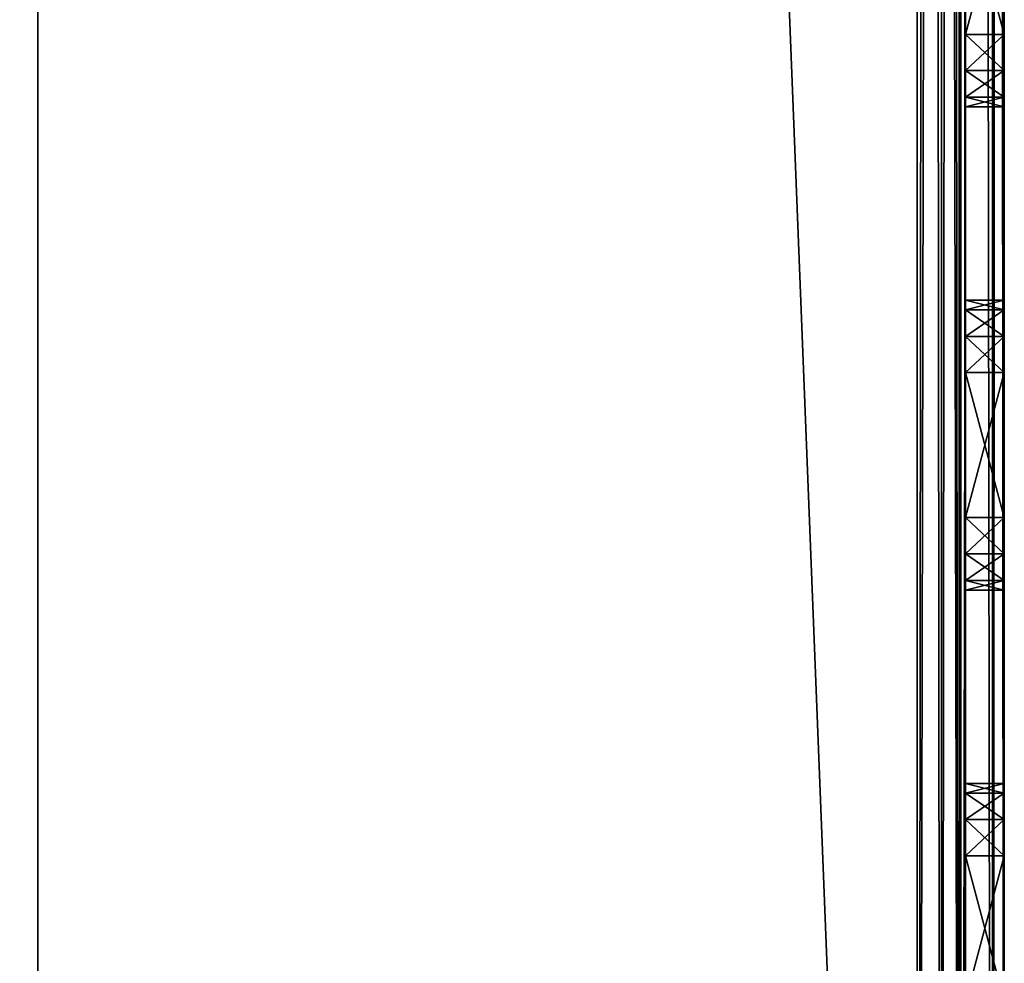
# Model space of a CAD drawing. Extents: x -398 to 398, y -1355 to -82.
# Tile 9 of 256: x 130 to 150, y -1308 to -1288. Entities that reach past the tile are written whole.
import ezdxf

# ---------------------------------------------------------------- set-up
doc = ezdxf.new("R2010")
doc.units = 0
doc.header["$MEASUREMENT"] = 0

msp = doc.modelspace()

# ---------------------------------------------------------------- linework, layer by layer
for points in [[(-148.199997, -1355.034058, 199.199997), (-148.199997, -885.033875, 199.199997), (148.199997, -1355.034058, 199.199997)], [(148.199997, -1355.034058, 199.199997), (-148.199997, -885.033875, 199.199997), (148.199997, -885.033875, 199.199997)], [(-148.199997, -1355.034058, 198.399994), (-148.199997, -885.033875, 198.399994), (148.199997, -1355.034058, 198.399994)], [(148.199997, -1355.034058, 198.399994), (-148.199997, -885.033875, 198.399994), (148.199997, -885.033875, 198.399994)], [(148.199997, -1355.034058, 1.2), (148.199997, -885.033875, 1.2), (130, -895.033875, 1.2)], [(148.199997, -1355.034058, 2), (148.199997, -885.033875, 2), (130, -895.033875, 2)], [(149.100006, -885.033875, 198.958801), (148.199997, -1355.034058, 199.199997), (148.199997, -885.033875, 199.199997)], [(148.199997, -1355.034058, 199.199997), (149.100006, -885.033875, 198.958801), (149.100006, -1355.034058, 198.958801)], [(149.100006, -1355.034058, 1.441154), (149.100006, -885.033875, 1.441154), (148.199997, -885.033875, 1.2)], [(149.100006, -1355.034058, 1.441154), (148.199997, -885.033875, 1.2), (148.199997, -1355.034058, 1.2)], [(148.699997, -885.033875, 198.266006), (148.199997, -1355.034058, 198.399994), (148.199997, -885.033875, 198.399994)], [(148.199997, -1355.034058, 198.399994), (148.699997, -885.033875, 198.266006), (148.699997, -1355.034058, 198.266006)], [(148.699997, -1355.034058, 2.133975), (148.699997, -885.033875, 2.133975), (148.199997, -885.033875, 2)], [(148.699997, -1355.034058, 2.133975), (148.199997, -885.033875, 2), (148.199997, -1355.034058, 2)], [(148.699997, -1355.034058, 198.266006), (148.699997, -885.033875, 198.266006), (149.065994, -885.033875, 197.899994)], [(148.699997, -1355.034058, 198.266006), (149.065994, -885.033875, 197.899994), (149.065994, -1355.034058, 197.899994)], [(149.065994, -1355.034058, 2.5), (149.065994, -885.033875, 2.5), (148.699997, -885.033875, 2.133975)], [(149.065994, -1355.034058, 2.5), (148.699997, -885.033875, 2.133975), (148.699997, -1355.034058, 2.133975)], [(149.065994, -1355.034058, 197.899994), (149.065994, -885.033875, 197.899994), (149.199997, -885.033875, 197.399994)], [(149.065994, -1355.034058, 197.899994), (149.199997, -885.033875, 197.399994), (149.199997, -1355.034058, 197.399994)], [(149.065994, -885.033875, 2.5), (149.199997, -1355.034058, 3), (149.199997, -885.033875, 3)], [(149.199997, -1355.034058, 3), (149.065994, -885.033875, 2.5), (149.065994, -1355.034058, 2.5)], [(149.100006, -1355.034058, 198.958801), (149.100006, -885.033875, 198.958801), (149.758896, -885.033875, 198.300003)], [(149.100006, -1355.034058, 198.958801), (149.758896, -885.033875, 198.300003), (149.758896, -1355.034058, 198.300003)], [(149.758896, -1355.034058, 2.1), (149.758896, -885.033875, 2.1), (149.100006, -885.033875, 1.441154)], [(149.758896, -1355.034058, 2.1), (149.100006, -885.033875, 1.441154), (149.100006, -1355.034058, 1.441154)], [(149.199997, -1355.034058, 197.399994), (149.199997, -885.033875, 197.399994), (149.199997, -1305.534058, 114.199997)], [(149.199997, -885.033875, 197.399994), (149.199997, -1285.534058, 114.199997), (149.199997, -1288.534058, 114.199997)], [(149.199997, -885.033875, 197.399994), (149.199997, -1288.534058, 114.199997), (149.199997, -1295.534058, 114.199997)], [(149.199997, -885.033875, 197.399994), (149.199997, -1295.534058, 114.199997), (149.199997, -1298.534058, 114.199997)], [(149.199997, -885.033875, 197.399994), (149.199997, -1298.534058, 114.199997), (149.199997, -1305.534058, 114.199997)], [(149.199997, -885.033875, 3), (149.199997, -1355.034058, 3), (149.199997, -1331.769043, 17.35154)], [(149.199997, -885.033875, 3), (149.199997, -1331.769043, 17.35154), (149.199997, -1330.870972, 18.08919)], [(149.199997, -885.033875, 3), (149.199997, -1330.870972, 18.08919), (149.199997, -1330.534058, 19.200001)], [(149.199997, -885.033875, 3), (149.199997, -1330.534058, 19.200001), (149.199997, -1275.534058, 22.200001)], [(149.758896, -1355.034058, 198.300003), (149.758896, -885.033875, 198.300003), (150, -885.033875, 197.399994)], [(149.758896, -1355.034058, 198.300003), (150, -885.033875, 197.399994), (150, -1355.034058, 197.399994)], [(149.758896, -885.033875, 2.1), (150, -1355.034058, 3), (150, -885.033875, 3)], [(150, -1355.034058, 3), (149.758896, -885.033875, 2.1), (149.758896, -1355.034058, 2.1)], [(150, -1355.034058, 197.399994), (150, -885.033875, 197.399994), (150, -1305.534058, 114.199997)], [(150, -885.033875, 197.399994), (150, -1285.534058, 114.199997), (150, -1288.534058, 114.199997)], [(150, -885.033875, 197.399994), (150, -1288.534058, 114.199997), (150, -1295.534058, 114.199997)], [(150, -885.033875, 197.399994), (150, -1295.534058, 114.199997), (150, -1298.534058, 114.199997)], [(150, -885.033875, 197.399994), (150, -1298.534058, 114.199997), (150, -1305.534058, 114.199997)], [(150, -885.033875, 3), (150, -1355.034058, 3), (150, -1331.769043, 17.35154)], [(150, -885.033875, 3), (150, -1331.769043, 17.35154), (150, -1330.870972, 18.08919)], [(150, -885.033875, 3), (150, -1330.870972, 18.08919), (150, -1330.534058, 19.200001)], [(150, -885.033875, 3), (150, -1330.534058, 19.200001), (150, -1275.534058, 22.200001)], [(130, -895.033875, 1.2), (130, -1345.034058, 1.2), (130, -895.033875, 2)], [(130, -895.033875, 2), (130, -1345.034058, 1.2), (130, -1345.034058, 2)], [(148.199997, -1355.034058, 1.2), (130, -895.033875, 1.2), (130, -1345.034058, 1.2)], [(148.199997, -1355.034058, 2), (130, -895.033875, 2), (130, -1345.034058, 2)], [(149.199997, -1330.534058, 19.200001), (149.199997, -1278.534058, 22.200001), (149.199997, -1275.534058, 22.200001)], [(150, -1330.534058, 19.200001), (150, -1278.534058, 22.200001), (150, -1275.534058, 22.200001)], [(149.199997, -1330.534058, 19.200001), (149.199997, -1279.284058, 22.4007), (149.199997, -1278.534058, 22.200001)], [(150, -1330.534058, 19.200001), (150, -1279.284058, 22.4007), (150, -1278.534058, 22.200001)], [(149.199997, -1330.534058, 19.200001), (149.199997, -1285.534058, 22.200001), (149.199997, -1279.284058, 22.4007)], [(150, -1330.534058, 19.200001), (150, -1285.534058, 22.200001), (150, -1279.284058, 22.4007)], [(149.199997, -1330.534058, 19.200001), (149.199997, -1288.534058, 22.200001), (149.199997, -1285.534058, 22.200001)], [(149.199997, -1285.534058, 94.199997), (149.199997, -1285.534058, 88.199997), (149.199997, -1288.534058, 88.199997)], [(149.199997, -1285.534058, 94.199997), (149.199997, -1288.534058, 88.199997), (149.199997, -1288.534058, 94.199997)], [(149.199997, -1285.534058, 48.200001), (149.199997, -1285.534058, 42.200001), (149.199997, -1288.534058, 42.200001)], [(149.199997, -1285.534058, 48.200001), (149.199997, -1288.534058, 42.200001), (149.199997, -1288.534058, 48.200001)], [(149.199997, -1285.534058, 48.200001), (149.199997, -1288.534058, 48.200001), (150, -1285.534058, 48.200001)], [(150, -1285.534058, 48.200001), (149.199997, -1288.534058, 48.200001), (150, -1288.534058, 48.200001)], [(149.199997, -1288.534058, 88.199997), (149.199997, -1285.534058, 88.199997), (150, -1288.534058, 88.199997)], [(150, -1288.534058, 88.199997), (149.199997, -1285.534058, 88.199997), (150, -1285.534058, 88.199997)], [(149.199997, -1285.534058, 94.199997), (149.199997, -1288.534058, 94.199997), (150, -1285.534058, 94.199997)], [(150, -1285.534058, 94.199997), (149.199997, -1288.534058, 94.199997), (150, -1288.534058, 94.199997)], [(149.199997, -1288.534058, 114.199997), (149.199997, -1285.534058, 114.199997), (150, -1288.534058, 114.199997)], [(150, -1288.534058, 114.199997), (149.199997, -1285.534058, 114.199997), (150, -1285.534058, 114.199997)], [(149.199997, -1285.534058, 22.200001), (149.199997, -1288.534058, 22.200001), (150, -1285.534058, 22.200001)], [(150, -1285.534058, 22.200001), (149.199997, -1288.534058, 22.200001), (150, -1288.534058, 22.200001)], [(149.199997, -1288.534058, 42.200001), (149.199997, -1285.534058, 42.200001), (150, -1288.534058, 42.200001)], [(150, -1288.534058, 42.200001), (149.199997, -1285.534058, 42.200001), (150, -1285.534058, 42.200001)], [(150, -1330.534058, 19.200001), (150, -1288.534058, 22.200001), (150, -1285.534058, 22.200001)], [(150, -1285.534058, 94.199997), (150, -1285.534058, 88.199997), (150, -1288.534058, 88.199997)], [(150, -1285.534058, 94.199997), (150, -1288.534058, 88.199997), (150, -1288.534058, 94.199997)], [(150, -1285.534058, 48.200001), (150, -1285.534058, 42.200001), (150, -1288.534058, 42.200001)], [(150, -1285.534058, 48.200001), (150, -1288.534058, 42.200001), (150, -1288.534058, 48.200001)], [(149.199997, -1330.534058, 19.200001), (149.199997, -1289.284058, 22.4007), (149.199997, -1288.534058, 22.200001)], [(149.199997, -1295.534058, 114.199997), (149.199997, -1288.534058, 114.199997), (149.199997, -1289.284058, 113.999298)], [(149.199997, -1288.534058, 94.199997), (149.199997, -1288.534058, 88.199997), (149.199997, -1289.284058, 87.999313)], [(149.199997, -1288.534058, 94.199997), (149.199997, -1289.284058, 87.999313), (149.199997, -1289.284058, 94.400703)], [(149.199997, -1288.534058, 48.200001), (149.199997, -1288.534058, 42.200001), (149.199997, -1289.284058, 41.999298)], [(149.199997, -1288.534058, 48.200001), (149.199997, -1289.284058, 41.999298), (149.199997, -1289.284058, 48.4007)], [(149.199997, -1289.284058, 48.400959), (150, -1289.284058, 48.400959), (150, -1288.534058, 48.200001)], [(149.199997, -1289.284058, 48.400959), (150, -1288.534058, 48.200001), (149.199997, -1288.534058, 48.200001)], [(150, -1289.284058, 87.999039), (149.199997, -1288.534058, 88.199997), (150, -1288.534058, 88.199997)], [(149.199997, -1288.534058, 88.199997), (150, -1289.284058, 87.999039), (149.199997, -1289.284058, 87.999039)], [(149.199997, -1289.284058, 94.400963), (150, -1289.284058, 94.400963), (150, -1288.534058, 94.199997)], [(149.199997, -1289.284058, 94.400963), (150, -1288.534058, 94.199997), (149.199997, -1288.534058, 94.199997)], [(150, -1289.284058, 113.999001), (149.199997, -1288.534058, 114.199997), (150, -1288.534058, 114.199997)], [(149.199997, -1288.534058, 114.199997), (150, -1289.284058, 113.999001), (149.199997, -1289.284058, 113.999001)], [(149.199997, -1289.284058, 22.400961), (150, -1289.284058, 22.400961), (150, -1288.534058, 22.200001)], [(149.199997, -1289.284058, 22.400961), (150, -1288.534058, 22.200001), (149.199997, -1288.534058, 22.200001)], [(150, -1289.284058, 41.999039), (149.199997, -1288.534058, 42.200001), (150, -1288.534058, 42.200001)], [(149.199997, -1288.534058, 42.200001), (150, -1289.284058, 41.999039), (149.199997, -1289.284058, 41.999039)], [(150, -1330.534058, 19.200001), (150, -1289.284058, 22.4007), (150, -1288.534058, 22.200001)], [(150, -1295.534058, 114.199997), (150, -1288.534058, 114.199997), (150, -1289.284058, 113.999298)], [(150, -1288.534058, 94.199997), (150, -1288.534058, 88.199997), (150, -1289.284058, 87.999313)], [(150, -1288.534058, 94.199997), (150, -1289.284058, 87.999313), (150, -1289.284058, 94.400703)], [(150, -1288.534058, 48.200001), (150, -1288.534058, 42.200001), (150, -1289.284058, 41.999298)], [(150, -1288.534058, 48.200001), (150, -1289.284058, 41.999298), (150, -1289.284058, 48.4007)], [(149.199997, -1330.534058, 19.200001), (149.199997, -1295.534058, 22.200001), (149.199997, -1289.284058, 22.4007)], [(149.199997, -1295.534058, 114.199997), (149.199997, -1289.284058, 113.999298), (149.199997, -1289.833008, 113.449898)], [(149.199997, -1289.284058, 94.400703), (149.199997, -1289.284058, 87.999313), (149.199997, -1289.833008, 87.449913)], [(149.199997, -1289.284058, 94.400703), (149.199997, -1289.833008, 87.449913), (149.199997, -1289.833008, 94.950089)], [(149.199997, -1289.284058, 48.4007), (149.199997, -1289.284058, 41.999298), (149.199997, -1289.833008, 41.449909)], [(149.199997, -1289.284058, 48.4007), (149.199997, -1289.833008, 41.449909), (149.199997, -1289.833008, 48.950089)], [(149.199997, -1294.784058, 22.4007), (149.199997, -1289.833008, 22.95009), (149.199997, -1289.284058, 22.4007)], [(149.199997, -1294.784058, 22.4007), (149.199997, -1289.284058, 22.4007), (149.199997, -1295.534058, 22.200001)], [(149.199997, -1289.833008, 48.950001), (150, -1289.833008, 48.950001), (150, -1289.284058, 48.400959)], [(149.199997, -1289.833008, 48.950001), (150, -1289.284058, 48.400959), (149.199997, -1289.284058, 48.400959)], [(149.199997, -1289.284058, 87.999039), (150, -1289.284058, 87.999039), (150, -1289.833008, 87.449997)], [(149.199997, -1289.284058, 87.999039), (150, -1289.833008, 87.449997), (149.199997, -1289.833008, 87.449997)], [(149.199997, -1289.833008, 94.949997), (150, -1289.833008, 94.949997), (150, -1289.284058, 94.400963)], [(149.199997, -1289.833008, 94.949997), (150, -1289.284058, 94.400963), (149.199997, -1289.284058, 94.400963)], [(149.199997, -1289.284058, 113.999001), (150, -1289.284058, 113.999001), (150, -1289.833008, 113.449997)], [(149.199997, -1289.284058, 113.999001), (150, -1289.833008, 113.449997), (149.199997, -1289.833008, 113.449997)], [(149.199997, -1289.833008, 22.950001), (150, -1289.833008, 22.950001), (150, -1289.284058, 22.400961)], [(149.199997, -1289.833008, 22.950001), (150, -1289.284058, 22.400961), (149.199997, -1289.284058, 22.400961)], [(149.199997, -1289.284058, 41.999039), (150, -1289.284058, 41.999039), (150, -1289.833008, 41.450001)], [(149.199997, -1289.284058, 41.999039), (150, -1289.833008, 41.450001), (149.199997, -1289.833008, 41.450001)], [(150, -1330.534058, 19.200001), (150, -1295.534058, 22.200001), (150, -1289.284058, 22.4007)], [(150, -1295.534058, 114.199997), (150, -1289.284058, 113.999298), (150, -1289.833008, 113.449898)], [(150, -1289.284058, 94.400703), (150, -1289.284058, 87.999313), (150, -1289.833008, 87.449913)], [(150, -1289.284058, 94.400703), (150, -1289.833008, 87.449913), (150, -1289.833008, 94.950089)], [(150, -1289.284058, 48.4007), (150, -1289.284058, 41.999298), (150, -1289.833008, 41.449909)], [(150, -1289.284058, 48.4007), (150, -1289.833008, 41.449909), (150, -1289.833008, 48.950089)], [(150, -1294.784058, 22.4007), (150, -1289.833008, 22.95009), (150, -1289.284058, 22.4007)], [(150, -1294.784058, 22.4007), (150, -1289.284058, 22.4007), (150, -1295.534058, 22.200001)], [(149.199997, -1290.034058, 40.700001), (149.199997, -1290.034058, 49.700001), (149.199997, -1289.833008, 48.950089)], [(149.199997, -1290.034058, 40.700001), (149.199997, -1289.833008, 48.950089), (149.199997, -1289.833008, 41.449909)], [(149.199997, -1295.534058, 114.199997), (149.199997, -1289.833008, 113.449898), (149.199997, -1294.784058, 113.999298)], [(149.199997, -1290.034058, 112.699997), (149.199997, -1294.784058, 113.999298), (149.199997, -1289.833008, 113.449898)], [(149.199997, -1289.833008, 94.950089), (149.199997, -1289.833008, 87.449913), (149.199997, -1290.034058, 86.699997)], [(149.199997, -1289.833008, 94.950089), (149.199997, -1290.034058, 86.699997), (149.199997, -1290.034058, 95.699997)], [(149.199997, -1294.234985, 22.95009), (149.199997, -1290.034058, 23.700001), (149.199997, -1289.833008, 22.95009)], [(149.199997, -1294.234985, 22.95009), (149.199997, -1289.833008, 22.95009), (149.199997, -1294.784058, 22.4007)], [(150, -1289.833008, 48.950001), (149.199997, -1290.034058, 49.700001), (150, -1290.034058, 49.700001)], [(149.199997, -1290.034058, 49.700001), (150, -1289.833008, 48.950001), (149.199997, -1289.833008, 48.950001)], [(149.199997, -1289.833008, 87.449997), (150, -1289.833008, 87.449997), (150, -1290.034058, 86.699997)], [(149.199997, -1289.833008, 87.449997), (150, -1290.034058, 86.699997), (149.199997, -1290.034058, 86.699997)], [(150, -1289.833008, 94.949997), (149.199997, -1290.034058, 95.699997), (150, -1290.034058, 95.699997)], [(149.199997, -1290.034058, 95.699997), (150, -1289.833008, 94.949997), (149.199997, -1289.833008, 94.949997)], [(149.199997, -1289.833008, 113.449997), (150, -1289.833008, 113.449997), (150, -1290.034058, 112.699997)], [(149.199997, -1289.833008, 113.449997), (150, -1290.034058, 112.699997), (149.199997, -1290.034058, 112.699997)], [(150, -1289.833008, 22.950001), (149.199997, -1290.034058, 23.700001), (150, -1290.034058, 23.700001)], [(149.199997, -1290.034058, 23.700001), (150, -1289.833008, 22.950001), (149.199997, -1289.833008, 22.950001)], [(149.199997, -1289.833008, 41.450001), (150, -1289.833008, 41.450001), (150, -1290.034058, 40.700001)], [(149.199997, -1289.833008, 41.450001), (150, -1290.034058, 40.700001), (149.199997, -1290.034058, 40.700001)], [(150, -1290.034058, 40.700001), (150, -1290.034058, 49.700001), (150, -1289.833008, 48.950089)], [(150, -1290.034058, 40.700001), (150, -1289.833008, 48.950089), (150, -1289.833008, 41.449909)], [(150, -1295.534058, 114.199997), (150, -1289.833008, 113.449898), (150, -1294.784058, 113.999298)], [(150, -1290.034058, 112.699997), (150, -1294.784058, 113.999298), (150, -1289.833008, 113.449898)], [(150, -1289.833008, 94.950089), (150, -1289.833008, 87.449913), (150, -1290.034058, 86.699997)], [(150, -1289.833008, 94.950089), (150, -1290.034058, 86.699997), (150, -1290.034058, 95.699997)], [(150, -1294.234985, 22.95009), (150, -1290.034058, 23.700001), (150, -1289.833008, 22.95009)], [(150, -1294.234985, 22.95009), (150, -1289.833008, 22.95009), (150, -1294.784058, 22.4007)], [(149.199997, -1294.034058, 95.699997), (149.199997, -1294.034058, 112.699997), (149.199997, -1290.034058, 112.699997)], [(149.199997, -1294.034058, 95.699997), (149.199997, -1290.034058, 112.699997), (149.199997, -1290.034058, 95.699997)], [(149.199997, -1294.034058, 95.699997), (149.199997, -1290.034058, 95.699997), (149.199997, -1290.034058, 86.699997)], [(149.199997, -1294.034058, 95.699997), (149.199997, -1290.034058, 86.699997), (149.199997, -1294.034058, 86.699997)], [(149.199997, -1290.034058, 40.700001), (149.199997, -1290.034058, 23.700001), (149.199997, -1294.034058, 23.700001)], [(149.199997, -1290.034058, 40.700001), (149.199997, -1294.034058, 23.700001), (149.199997, -1294.034058, 40.700001)], [(149.199997, -1290.034058, 40.700001), (149.199997, -1294.034058, 40.700001), (149.199997, -1294.034058, 49.700001)], [(149.199997, -1290.034058, 40.700001), (149.199997, -1294.034058, 49.700001), (149.199997, -1290.034058, 49.700001)], [(149.199997, -1294.034058, 86.699997), (149.199997, -1290.034058, 86.699997), (149.199997, -1294.034058, 49.700001)], [(149.199997, -1294.034058, 49.700001), (149.199997, -1290.034058, 86.699997), (149.199997, -1290.034058, 49.700001)], [(149.199997, -1294.034058, 112.699997), (149.199997, -1294.234985, 113.449898), (149.199997, -1290.034058, 112.699997)], [(149.199997, -1290.034058, 112.699997), (149.199997, -1294.234985, 113.449898), (149.199997, -1294.784058, 113.999298)], [(149.199997, -1294.034058, 23.700001), (149.199997, -1290.034058, 23.700001), (149.199997, -1294.234985, 22.95009)], [(149.199997, -1290.034058, 49.700001), (149.199997, -1290.034058, 86.699997), (150, -1290.034058, 49.700001)], [(150, -1290.034058, 49.700001), (149.199997, -1290.034058, 86.699997), (150, -1290.034058, 86.699997)], [(149.199997, -1290.034058, 95.699997), (149.199997, -1290.034058, 112.699997), (150, -1290.034058, 95.699997)], [(150, -1290.034058, 95.699997), (149.199997, -1290.034058, 112.699997), (150, -1290.034058, 112.699997)], [(149.199997, -1290.034058, 23.700001), (149.199997, -1290.034058, 40.700001), (150, -1290.034058, 23.700001)], [(150, -1290.034058, 23.700001), (149.199997, -1290.034058, 40.700001), (150, -1290.034058, 40.700001)], [(150, -1294.034058, 95.699997), (150, -1294.034058, 112.699997), (150, -1290.034058, 112.699997)], [(150, -1294.034058, 95.699997), (150, -1290.034058, 112.699997), (150, -1290.034058, 95.699997)], [(150, -1294.034058, 95.699997), (150, -1290.034058, 95.699997), (150, -1290.034058, 86.699997)], [(150, -1294.034058, 95.699997), (150, -1290.034058, 86.699997), (150, -1294.034058, 86.699997)], [(150, -1290.034058, 40.700001), (150, -1290.034058, 23.700001), (150, -1294.034058, 23.700001)], [(150, -1290.034058, 40.700001), (150, -1294.034058, 23.700001), (150, -1294.034058, 40.700001)], [(150, -1290.034058, 40.700001), (150, -1294.034058, 40.700001), (150, -1294.034058, 49.700001)], [(150, -1290.034058, 40.700001), (150, -1294.034058, 49.700001), (150, -1290.034058, 49.700001)], [(150, -1294.034058, 86.699997), (150, -1290.034058, 86.699997), (150, -1294.034058, 49.700001)], [(150, -1294.034058, 49.700001), (150, -1290.034058, 86.699997), (150, -1290.034058, 49.700001)], [(150, -1294.034058, 112.699997), (150, -1294.234985, 113.449898), (150, -1290.034058, 112.699997)], [(150, -1290.034058, 112.699997), (150, -1294.234985, 113.449898), (150, -1294.784058, 113.999298)], [(150, -1294.034058, 23.700001), (150, -1290.034058, 23.700001), (150, -1294.234985, 22.95009)], [(149.199997, -1294.034058, 95.699997), (149.199997, -1294.034058, 86.699997), (149.199997, -1294.234985, 87.449913)], [(149.199997, -1294.034058, 95.699997), (149.199997, -1294.234985, 87.449913), (149.199997, -1294.234985, 94.950089)], [(149.199997, -1294.234985, 41.449909), (149.199997, -1294.234985, 48.950089), (149.199997, -1294.034058, 49.700001)], [(149.199997, -1294.234985, 41.449909), (149.199997, -1294.034058, 49.700001), (149.199997, -1294.034058, 40.700001)], [(150, -1294.234985, 41.450001), (149.199997, -1294.034058, 40.700001), (150, -1294.034058, 40.700001)], [(149.199997, -1294.034058, 40.700001), (150, -1294.234985, 41.450001), (149.199997, -1294.234985, 41.450001)], [(149.199997, -1294.034058, 40.700001), (149.199997, -1294.034058, 23.700001), (150, -1294.034058, 40.700001)], [(150, -1294.034058, 40.700001), (149.199997, -1294.034058, 23.700001), (150, -1294.034058, 23.700001)], [(149.199997, -1294.234985, 22.950001), (150, -1294.234985, 22.950001), (150, -1294.034058, 23.700001)], [(149.199997, -1294.234985, 22.950001), (150, -1294.034058, 23.700001), (149.199997, -1294.034058, 23.700001)], [(150, -1294.034058, 49.700001), (150, -1294.034058, 86.699997), (149.199997, -1294.034058, 49.700001)], [(149.199997, -1294.034058, 49.700001), (150, -1294.034058, 86.699997), (149.199997, -1294.034058, 86.699997)], [(149.199997, -1294.234985, 48.950001), (150, -1294.234985, 48.950001), (150, -1294.034058, 49.700001)], [(149.199997, -1294.234985, 48.950001), (150, -1294.034058, 49.700001), (149.199997, -1294.034058, 49.700001)], [(150, -1294.234985, 87.449997), (149.199997, -1294.034058, 86.699997), (150, -1294.034058, 86.699997)], [(149.199997, -1294.034058, 86.699997), (150, -1294.234985, 87.449997), (149.199997, -1294.234985, 87.449997)], [(149.199997, -1294.034058, 112.699997), (149.199997, -1294.034058, 95.699997), (150, -1294.034058, 112.699997)], [(150, -1294.034058, 112.699997), (149.199997, -1294.034058, 95.699997), (150, -1294.034058, 95.699997)], [(149.199997, -1294.234985, 94.949997), (150, -1294.234985, 94.949997), (150, -1294.034058, 95.699997)], [(149.199997, -1294.234985, 94.949997), (150, -1294.034058, 95.699997), (149.199997, -1294.034058, 95.699997)], [(150, -1294.234985, 113.449997), (149.199997, -1294.034058, 112.699997), (150, -1294.034058, 112.699997)], [(149.199997, -1294.034058, 112.699997), (150, -1294.234985, 113.449997), (149.199997, -1294.234985, 113.449997)], [(150, -1294.034058, 95.699997), (150, -1294.034058, 86.699997), (150, -1294.234985, 87.449913)], [(150, -1294.034058, 95.699997), (150, -1294.234985, 87.449913), (150, -1294.234985, 94.950089)], [(150, -1294.234985, 41.449909), (150, -1294.234985, 48.950089), (150, -1294.034058, 49.700001)], [(150, -1294.234985, 41.449909), (150, -1294.034058, 49.700001), (150, -1294.034058, 40.700001)], [(149.199997, -1294.784058, 87.999313), (149.199997, -1294.784058, 94.400703), (149.199997, -1294.234985, 94.950089)], [(149.199997, -1294.784058, 87.999313), (149.199997, -1294.234985, 94.950089), (149.199997, -1294.234985, 87.449913)], [(149.199997, -1294.784058, 41.999298), (149.199997, -1294.784058, 48.4007), (149.199997, -1294.234985, 48.950089)], [(149.199997, -1294.784058, 41.999298), (149.199997, -1294.234985, 48.950089), (149.199997, -1294.234985, 41.449909)], [(149.199997, -1294.234985, 41.450001), (150, -1294.234985, 41.450001), (150, -1294.784058, 41.999039)], [(149.199997, -1294.234985, 41.450001), (150, -1294.784058, 41.999039), (149.199997, -1294.784058, 41.999039)], [(149.199997, -1294.784058, 22.400961), (150, -1294.784058, 22.400961), (150, -1294.234985, 22.950001)], [(149.199997, -1294.784058, 22.400961), (150, -1294.234985, 22.950001), (149.199997, -1294.234985, 22.950001)], [(149.199997, -1294.784058, 48.400959), (150, -1294.784058, 48.400959), (150, -1294.234985, 48.950001)], [(149.199997, -1294.784058, 48.400959), (150, -1294.234985, 48.950001), (149.199997, -1294.234985, 48.950001)], [(149.199997, -1294.234985, 87.449997), (150, -1294.234985, 87.449997), (150, -1294.784058, 87.999039)], [(149.199997, -1294.234985, 87.449997), (150, -1294.784058, 87.999039), (149.199997, -1294.784058, 87.999039)], [(149.199997, -1294.784058, 94.400963), (150, -1294.784058, 94.400963), (150, -1294.234985, 94.949997)], [(149.199997, -1294.784058, 94.400963), (150, -1294.234985, 94.949997), (149.199997, -1294.234985, 94.949997)], [(149.199997, -1294.234985, 113.449997), (150, -1294.234985, 113.449997), (150, -1294.784058, 113.999001)], [(149.199997, -1294.234985, 113.449997), (150, -1294.784058, 113.999001), (149.199997, -1294.784058, 113.999001)], [(150, -1294.784058, 87.999313), (150, -1294.784058, 94.400703), (150, -1294.234985, 94.950089)], [(150, -1294.784058, 87.999313), (150, -1294.234985, 94.950089), (150, -1294.234985, 87.449913)], [(150, -1294.784058, 41.999298), (150, -1294.784058, 48.4007), (150, -1294.234985, 48.950089)], [(150, -1294.784058, 41.999298), (150, -1294.234985, 48.950089), (150, -1294.234985, 41.449909)], [(149.199997, -1295.534058, 88.199997), (149.199997, -1295.534058, 94.199997), (149.199997, -1294.784058, 94.400703)], [(149.199997, -1295.534058, 88.199997), (149.199997, -1294.784058, 94.400703), (149.199997, -1294.784058, 87.999313)], [(149.199997, -1295.534058, 42.200001), (149.199997, -1294.784058, 48.4007), (149.199997, -1294.784058, 41.999298)], [(149.199997, -1294.784058, 48.4007), (149.199997, -1295.534058, 42.200001), (149.199997, -1295.534058, 48.200001)], [(149.199997, -1294.784058, 41.999039), (150, -1294.784058, 41.999039), (150, -1295.534058, 42.200001)], [(149.199997, -1294.784058, 41.999039), (150, -1295.534058, 42.200001), (149.199997, -1295.534058, 42.200001)], [(150, -1294.784058, 22.400961), (149.199997, -1295.534058, 22.200001), (150, -1295.534058, 22.200001)], [(149.199997, -1295.534058, 22.200001), (150, -1294.784058, 22.400961), (149.199997, -1294.784058, 22.400961)], [(150, -1294.784058, 48.400959), (149.199997, -1295.534058, 48.200001), (150, -1295.534058, 48.200001)], [(149.199997, -1295.534058, 48.200001), (150, -1294.784058, 48.400959), (149.199997, -1294.784058, 48.400959)], [(149.199997, -1294.784058, 87.999039), (150, -1294.784058, 87.999039), (150, -1295.534058, 88.199997)], [(149.199997, -1294.784058, 87.999039), (150, -1295.534058, 88.199997), (149.199997, -1295.534058, 88.199997)], [(150, -1294.784058, 94.400963), (149.199997, -1295.534058, 94.199997), (150, -1295.534058, 94.199997)], [(149.199997, -1295.534058, 94.199997), (150, -1294.784058, 94.400963), (149.199997, -1294.784058, 94.400963)], [(149.199997, -1294.784058, 113.999001), (150, -1294.784058, 113.999001), (150, -1295.534058, 114.199997)], [(149.199997, -1294.784058, 113.999001), (150, -1295.534058, 114.199997), (149.199997, -1295.534058, 114.199997)], [(150, -1295.534058, 88.199997), (150, -1295.534058, 94.199997), (150, -1294.784058, 94.400703)], [(150, -1295.534058, 88.199997), (150, -1294.784058, 94.400703), (150, -1294.784058, 87.999313)], [(150, -1295.534058, 42.200001), (150, -1294.784058, 48.4007), (150, -1294.784058, 41.999298)], [(150, -1294.784058, 48.4007), (150, -1295.534058, 42.200001), (150, -1295.534058, 48.200001)], [(149.199997, -1330.534058, 19.200001), (149.199997, -1298.534058, 22.200001), (149.199997, -1295.534058, 22.200001)], [(149.199997, -1298.534058, 88.199997), (149.199997, -1295.534058, 94.199997), (149.199997, -1295.534058, 88.199997)], [(149.199997, -1295.534058, 94.199997), (149.199997, -1298.534058, 88.199997), (149.199997, -1298.534058, 94.199997)], [(149.199997, -1295.534058, 48.200001), (149.199997, -1295.534058, 42.200001), (149.199997, -1298.534058, 42.200001)], [(149.199997, -1295.534058, 48.200001), (149.199997, -1298.534058, 42.200001), (149.199997, -1298.534058, 48.200001)], [(149.199997, -1295.534058, 22.200001), (149.199997, -1298.534058, 22.200001), (150, -1295.534058, 22.200001)], [(150, -1295.534058, 22.200001), (149.199997, -1298.534058, 22.200001), (150, -1298.534058, 22.200001)], [(149.199997, -1298.534058, 42.200001), (149.199997, -1295.534058, 42.200001), (150, -1298.534058, 42.200001)], [(150, -1298.534058, 42.200001), (149.199997, -1295.534058, 42.200001), (150, -1295.534058, 42.200001)], [(149.199997, -1295.534058, 48.200001), (149.199997, -1298.534058, 48.200001), (150, -1295.534058, 48.200001)], [(150, -1295.534058, 48.200001), (149.199997, -1298.534058, 48.200001), (150, -1298.534058, 48.200001)], [(149.199997, -1298.534058, 88.199997), (149.199997, -1295.534058, 88.199997), (150, -1298.534058, 88.199997)], [(150, -1298.534058, 88.199997), (149.199997, -1295.534058, 88.199997), (150, -1295.534058, 88.199997)], [(149.199997, -1295.534058, 94.199997), (149.199997, -1298.534058, 94.199997), (150, -1295.534058, 94.199997)], [(150, -1295.534058, 94.199997), (149.199997, -1298.534058, 94.199997), (150, -1298.534058, 94.199997)], [(149.199997, -1298.534058, 114.199997), (149.199997, -1295.534058, 114.199997), (150, -1298.534058, 114.199997)], [(150, -1298.534058, 114.199997), (149.199997, -1295.534058, 114.199997), (150, -1295.534058, 114.199997)], [(150, -1330.534058, 19.200001), (150, -1298.534058, 22.200001), (150, -1295.534058, 22.200001)], [(150, -1298.534058, 88.199997), (150, -1295.534058, 94.199997), (150, -1295.534058, 88.199997)], [(150, -1295.534058, 94.199997), (150, -1298.534058, 88.199997), (150, -1298.534058, 94.199997)], [(150, -1295.534058, 48.200001), (150, -1295.534058, 42.200001), (150, -1298.534058, 42.200001)], [(150, -1295.534058, 48.200001), (150, -1298.534058, 42.200001), (150, -1298.534058, 48.200001)], [(149.199997, -1330.534058, 19.200001), (149.199997, -1299.284058, 22.4007), (149.199997, -1298.534058, 22.200001)], [(149.199997, -1305.534058, 114.199997), (149.199997, -1298.534058, 114.199997), (149.199997, -1299.284058, 113.999298)], [(149.199997, -1298.534058, 94.199997), (149.199997, -1298.534058, 88.199997), (149.199997, -1299.284058, 87.999313)], [(149.199997, -1298.534058, 94.199997), (149.199997, -1299.284058, 87.999313), (149.199997, -1299.284058, 94.400703)], [(149.199997, -1298.534058, 48.200001), (149.199997, -1298.534058, 42.200001), (149.199997, -1299.284058, 41.999298)], [(149.199997, -1298.534058, 48.200001), (149.199997, -1299.284058, 41.999298), (149.199997, -1299.284058, 48.4007)], [(149.199997, -1299.284058, 22.400961), (150, -1299.284058, 22.400961), (150, -1298.534058, 22.200001)], [(149.199997, -1299.284058, 22.400961), (150, -1298.534058, 22.200001), (149.199997, -1298.534058, 22.200001)], [(150, -1299.284058, 41.999039), (149.199997, -1298.534058, 42.200001), (150, -1298.534058, 42.200001)], [(149.199997, -1298.534058, 42.200001), (150, -1299.284058, 41.999039), (149.199997, -1299.284058, 41.999039)], [(149.199997, -1299.284058, 48.400959), (150, -1299.284058, 48.400959), (150, -1298.534058, 48.200001)], [(149.199997, -1299.284058, 48.400959), (150, -1298.534058, 48.200001), (149.199997, -1298.534058, 48.200001)], [(150, -1299.284058, 87.999039), (149.199997, -1298.534058, 88.199997), (150, -1298.534058, 88.199997)], [(149.199997, -1298.534058, 88.199997), (150, -1299.284058, 87.999039), (149.199997, -1299.284058, 87.999039)], [(149.199997, -1299.284058, 94.400963), (150, -1299.284058, 94.400963), (150, -1298.534058, 94.199997)], [(149.199997, -1299.284058, 94.400963), (150, -1298.534058, 94.199997), (149.199997, -1298.534058, 94.199997)], [(150, -1299.284058, 113.999001), (149.199997, -1298.534058, 114.199997), (150, -1298.534058, 114.199997)], [(149.199997, -1298.534058, 114.199997), (150, -1299.284058, 113.999001), (149.199997, -1299.284058, 113.999001)], [(150, -1330.534058, 19.200001), (150, -1299.284058, 22.4007), (150, -1298.534058, 22.200001)], [(150, -1305.534058, 114.199997), (150, -1298.534058, 114.199997), (150, -1299.284058, 113.999298)], [(150, -1298.534058, 94.199997), (150, -1298.534058, 88.199997), (150, -1299.284058, 87.999313)], [(150, -1298.534058, 94.199997), (150, -1299.284058, 87.999313), (150, -1299.284058, 94.400703)], [(150, -1298.534058, 48.200001), (150, -1298.534058, 42.200001), (150, -1299.284058, 41.999298)], [(150, -1298.534058, 48.200001), (150, -1299.284058, 41.999298), (150, -1299.284058, 48.4007)], [(149.199997, -1330.534058, 19.200001), (149.199997, -1305.534058, 22.200001), (149.199997, -1299.284058, 22.4007)], [(149.199997, -1305.534058, 114.199997), (149.199997, -1299.284058, 113.999298), (149.199997, -1299.833008, 113.449898)], [(149.199997, -1299.284058, 94.400703), (149.199997, -1299.284058, 87.999313), (149.199997, -1299.833008, 87.449913)], [(149.199997, -1299.284058, 94.400703), (149.199997, -1299.833008, 87.449913), (149.199997, -1299.833008, 94.950089)], [(149.199997, -1299.284058, 48.4007), (149.199997, -1299.284058, 41.999298), (149.199997, -1299.833008, 41.449909)], [(149.199997, -1299.284058, 48.4007), (149.199997, -1299.833008, 41.449909), (149.199997, -1299.833008, 48.950089)], [(149.199997, -1305.534058, 22.200001), (149.199997, -1304.784058, 22.4007), (149.199997, -1299.284058, 22.4007)], [(149.199997, -1299.284058, 22.4007), (149.199997, -1304.784058, 22.4007), (149.199997, -1299.833008, 22.95009)], [(149.199997, -1299.833008, 22.950001), (150, -1299.833008, 22.950001), (150, -1299.284058, 22.400961)], [(149.199997, -1299.833008, 22.950001), (150, -1299.284058, 22.400961), (149.199997, -1299.284058, 22.400961)], [(149.199997, -1299.284058, 41.999039), (150, -1299.284058, 41.999039), (150, -1299.833008, 41.450001)], [(149.199997, -1299.284058, 41.999039), (150, -1299.833008, 41.450001), (149.199997, -1299.833008, 41.450001)], [(149.199997, -1299.833008, 48.950001), (150, -1299.833008, 48.950001), (150, -1299.284058, 48.400959)], [(149.199997, -1299.833008, 48.950001), (150, -1299.284058, 48.400959), (149.199997, -1299.284058, 48.400959)], [(149.199997, -1299.284058, 87.999039), (150, -1299.284058, 87.999039), (150, -1299.833008, 87.449997)], [(149.199997, -1299.284058, 87.999039), (150, -1299.833008, 87.449997), (149.199997, -1299.833008, 87.449997)], [(149.199997, -1299.833008, 94.949997), (150, -1299.833008, 94.949997), (150, -1299.284058, 94.400963)], [(149.199997, -1299.833008, 94.949997), (150, -1299.284058, 94.400963), (149.199997, -1299.284058, 94.400963)], [(149.199997, -1299.284058, 113.999001), (150, -1299.284058, 113.999001), (150, -1299.833008, 113.449997)], [(149.199997, -1299.284058, 113.999001), (150, -1299.833008, 113.449997), (149.199997, -1299.833008, 113.449997)], [(150, -1330.534058, 19.200001), (150, -1305.534058, 22.200001), (150, -1299.284058, 22.4007)], [(150, -1305.534058, 114.199997), (150, -1299.284058, 113.999298), (150, -1299.833008, 113.449898)], [(150, -1299.284058, 94.400703), (150, -1299.284058, 87.999313), (150, -1299.833008, 87.449913)], [(150, -1299.284058, 94.400703), (150, -1299.833008, 87.449913), (150, -1299.833008, 94.950089)], [(150, -1299.284058, 48.4007), (150, -1299.284058, 41.999298), (150, -1299.833008, 41.449909)], [(150, -1299.284058, 48.4007), (150, -1299.833008, 41.449909), (150, -1299.833008, 48.950089)], [(150, -1305.534058, 22.200001), (150, -1304.784058, 22.4007), (150, -1299.284058, 22.4007)], [(150, -1299.284058, 22.4007), (150, -1304.784058, 22.4007), (150, -1299.833008, 22.95009)], [(149.199997, -1305.534058, 114.199997), (149.199997, -1299.833008, 113.449898), (149.199997, -1304.784058, 113.999298)], [(149.199997, -1300.034058, 112.699997), (149.199997, -1304.784058, 113.999298), (149.199997, -1299.833008, 113.449898)], [(149.199997, -1299.833008, 94.950089), (149.199997, -1299.833008, 87.449913), (149.199997, -1300.034058, 86.699997)], [(149.199997, -1299.833008, 94.950089), (149.199997, -1300.034058, 86.699997), (149.199997, -1300.034058, 95.699997)], [(149.199997, -1299.833008, 48.950089), (149.199997, -1299.833008, 41.449909), (149.199997, -1300.034058, 40.700001)], [(149.199997, -1299.833008, 48.950089), (149.199997, -1300.034058, 40.700001), (149.199997, -1300.034058, 49.700001)], [(149.199997, -1304.784058, 22.4007), (149.199997, -1304.234985, 22.95009), (149.199997, -1299.833008, 22.95009)], [(149.199997, -1299.833008, 22.95009), (149.199997, -1304.234985, 22.95009), (149.199997, -1300.034058, 23.700001)], [(150, -1299.833008, 22.950001), (149.199997, -1300.034058, 23.700001), (150, -1300.034058, 23.700001)], [(149.199997, -1300.034058, 23.700001), (150, -1299.833008, 22.950001), (149.199997, -1299.833008, 22.950001)], [(149.199997, -1299.833008, 41.450001), (150, -1299.833008, 41.450001), (150, -1300.034058, 40.700001)], [(149.199997, -1299.833008, 41.450001), (150, -1300.034058, 40.700001), (149.199997, -1300.034058, 40.700001)], [(150, -1299.833008, 48.950001), (149.199997, -1300.034058, 49.700001), (150, -1300.034058, 49.700001)], [(149.199997, -1300.034058, 49.700001), (150, -1299.833008, 48.950001), (149.199997, -1299.833008, 48.950001)], [(149.199997, -1299.833008, 87.449997), (150, -1299.833008, 87.449997), (150, -1300.034058, 86.699997)], [(149.199997, -1299.833008, 87.449997), (150, -1300.034058, 86.699997), (149.199997, -1300.034058, 86.699997)], [(150, -1299.833008, 94.949997), (149.199997, -1300.034058, 95.699997), (150, -1300.034058, 95.699997)], [(149.199997, -1300.034058, 95.699997), (150, -1299.833008, 94.949997), (149.199997, -1299.833008, 94.949997)], [(149.199997, -1299.833008, 113.449997), (150, -1299.833008, 113.449997), (150, -1300.034058, 112.699997)], [(149.199997, -1299.833008, 113.449997), (150, -1300.034058, 112.699997), (149.199997, -1300.034058, 112.699997)], [(150, -1305.534058, 114.199997), (150, -1299.833008, 113.449898), (150, -1304.784058, 113.999298)], [(150, -1300.034058, 112.699997), (150, -1304.784058, 113.999298), (150, -1299.833008, 113.449898)], [(150, -1299.833008, 94.950089), (150, -1299.833008, 87.449913), (150, -1300.034058, 86.699997)], [(150, -1299.833008, 94.950089), (150, -1300.034058, 86.699997), (150, -1300.034058, 95.699997)], [(150, -1299.833008, 48.950089), (150, -1299.833008, 41.449909), (150, -1300.034058, 40.700001)], [(150, -1299.833008, 48.950089), (150, -1300.034058, 40.700001), (150, -1300.034058, 49.700001)], [(150, -1304.784058, 22.4007), (150, -1304.234985, 22.95009), (150, -1299.833008, 22.95009)], [(150, -1299.833008, 22.95009), (150, -1304.234985, 22.95009), (150, -1300.034058, 23.700001)], [(149.199997, -1304.034058, 95.699997), (149.199997, -1304.034058, 112.699997), (149.199997, -1300.034058, 112.699997)], [(149.199997, -1304.034058, 95.699997), (149.199997, -1300.034058, 112.699997), (149.199997, -1300.034058, 95.699997)], [(149.199997, -1304.034058, 95.699997), (149.199997, -1300.034058, 95.699997), (149.199997, -1300.034058, 86.699997)], [(149.199997, -1304.034058, 95.699997), (149.199997, -1300.034058, 86.699997), (149.199997, -1304.034058, 86.699997)], [(149.199997, -1304.034058, 49.700001), (149.199997, -1304.034058, 86.699997), (149.199997, -1300.034058, 86.699997)], [(149.199997, -1304.034058, 49.700001), (149.199997, -1300.034058, 86.699997), (149.199997, -1300.034058, 49.700001)], [(149.199997, -1304.034058, 49.700001), (149.199997, -1300.034058, 49.700001), (149.199997, -1300.034058, 40.700001)], [(149.199997, -1304.034058, 49.700001), (149.199997, -1300.034058, 40.700001), (149.199997, -1304.034058, 40.700001)], [(149.199997, -1304.234985, 22.95009), (149.199997, -1304.034058, 23.700001), (149.199997, -1300.034058, 23.700001)], [(149.199997, -1300.034058, 23.700001), (149.199997, -1304.034058, 23.700001), (149.199997, -1304.034058, 40.700001)], [(149.199997, -1300.034058, 23.700001), (149.199997, -1304.034058, 40.700001), (149.199997, -1300.034058, 40.700001)], [(149.199997, -1304.034058, 112.699997), (149.199997, -1304.234985, 113.449898), (149.199997, -1300.034058, 112.699997)], [(149.199997, -1300.034058, 112.699997), (149.199997, -1304.234985, 113.449898), (149.199997, -1304.784058, 113.999298)], [(149.199997, -1300.034058, 23.700001), (149.199997, -1300.034058, 40.700001), (150, -1300.034058, 23.700001)], [(150, -1300.034058, 23.700001), (149.199997, -1300.034058, 40.700001), (150, -1300.034058, 40.700001)], [(149.199997, -1300.034058, 49.700001), (149.199997, -1300.034058, 86.699997), (150, -1300.034058, 49.700001)], [(150, -1300.034058, 49.700001), (149.199997, -1300.034058, 86.699997), (150, -1300.034058, 86.699997)], [(149.199997, -1300.034058, 95.699997), (149.199997, -1300.034058, 112.699997), (150, -1300.034058, 95.699997)], [(150, -1300.034058, 95.699997), (149.199997, -1300.034058, 112.699997), (150, -1300.034058, 112.699997)], [(150, -1304.034058, 95.699997), (150, -1304.034058, 112.699997), (150, -1300.034058, 112.699997)], [(150, -1304.034058, 95.699997), (150, -1300.034058, 112.699997), (150, -1300.034058, 95.699997)], [(150, -1304.034058, 95.699997), (150, -1300.034058, 95.699997), (150, -1300.034058, 86.699997)], [(150, -1304.034058, 95.699997), (150, -1300.034058, 86.699997), (150, -1304.034058, 86.699997)], [(150, -1304.034058, 49.700001), (150, -1304.034058, 86.699997), (150, -1300.034058, 86.699997)], [(150, -1304.034058, 49.700001), (150, -1300.034058, 86.699997), (150, -1300.034058, 49.700001)], [(150, -1304.034058, 49.700001), (150, -1300.034058, 49.700001), (150, -1300.034058, 40.700001)], [(150, -1304.034058, 49.700001), (150, -1300.034058, 40.700001), (150, -1304.034058, 40.700001)], [(150, -1304.234985, 22.95009), (150, -1304.034058, 23.700001), (150, -1300.034058, 23.700001)], [(150, -1300.034058, 23.700001), (150, -1304.034058, 23.700001), (150, -1304.034058, 40.700001)], [(150, -1300.034058, 23.700001), (150, -1304.034058, 40.700001), (150, -1300.034058, 40.700001)], [(150, -1304.034058, 112.699997), (150, -1304.234985, 113.449898), (150, -1300.034058, 112.699997)], [(150, -1300.034058, 112.699997), (150, -1304.234985, 113.449898), (150, -1304.784058, 113.999298)], [(149.199997, -1304.034058, 95.699997), (149.199997, -1304.034058, 86.699997), (149.199997, -1304.234985, 87.449913)], [(149.199997, -1304.034058, 95.699997), (149.199997, -1304.234985, 87.449913), (149.199997, -1304.234985, 94.950089)], [(149.199997, -1304.034058, 49.700001), (149.199997, -1304.034058, 40.700001), (149.199997, -1304.234985, 41.449909)], [(149.199997, -1304.034058, 49.700001), (149.199997, -1304.234985, 41.449909), (149.199997, -1304.234985, 48.950089)], [(149.199997, -1304.034058, 112.699997), (149.199997, -1304.034058, 95.699997), (150, -1304.034058, 112.699997)], [(150, -1304.034058, 112.699997), (149.199997, -1304.034058, 95.699997), (150, -1304.034058, 95.699997)], [(149.199997, -1304.234985, 94.949997), (150, -1304.234985, 94.949997), (150, -1304.034058, 95.699997)], [(149.199997, -1304.234985, 94.949997), (150, -1304.034058, 95.699997), (149.199997, -1304.034058, 95.699997)], [(150, -1304.234985, 113.449997), (149.199997, -1304.034058, 112.699997), (150, -1304.034058, 112.699997)], [(149.199997, -1304.034058, 112.699997), (150, -1304.234985, 113.449997), (149.199997, -1304.234985, 113.449997)], [(150, -1304.034058, 49.700001), (150, -1304.034058, 86.699997), (149.199997, -1304.034058, 49.700001)], [(149.199997, -1304.034058, 49.700001), (150, -1304.034058, 86.699997), (149.199997, -1304.034058, 86.699997)], [(149.199997, -1304.234985, 48.950001), (150, -1304.234985, 48.950001), (150, -1304.034058, 49.700001)], [(149.199997, -1304.234985, 48.950001), (150, -1304.034058, 49.700001), (149.199997, -1304.034058, 49.700001)], [(150, -1304.234985, 87.449997), (149.199997, -1304.034058, 86.699997), (150, -1304.034058, 86.699997)], [(149.199997, -1304.034058, 86.699997), (150, -1304.234985, 87.449997), (149.199997, -1304.234985, 87.449997)], [(150, -1304.234985, 41.450001), (149.199997, -1304.034058, 40.700001), (150, -1304.034058, 40.700001)], [(149.199997, -1304.034058, 40.700001), (150, -1304.234985, 41.450001), (149.199997, -1304.234985, 41.450001)], [(149.199997, -1304.034058, 40.700001), (149.199997, -1304.034058, 23.700001), (150, -1304.034058, 40.700001)], [(150, -1304.034058, 40.700001), (149.199997, -1304.034058, 23.700001), (150, -1304.034058, 23.700001)], [(149.199997, -1304.234985, 22.950001), (150, -1304.234985, 22.950001), (150, -1304.034058, 23.700001)], [(149.199997, -1304.234985, 22.950001), (150, -1304.034058, 23.700001), (149.199997, -1304.034058, 23.700001)], [(150, -1304.034058, 95.699997), (150, -1304.034058, 86.699997), (150, -1304.234985, 87.449913)], [(150, -1304.034058, 95.699997), (150, -1304.234985, 87.449913), (150, -1304.234985, 94.950089)], [(150, -1304.034058, 49.700001), (150, -1304.034058, 40.700001), (150, -1304.234985, 41.449909)], [(150, -1304.034058, 49.700001), (150, -1304.234985, 41.449909), (150, -1304.234985, 48.950089)], [(149.199997, -1304.784058, 87.999313), (149.199997, -1304.784058, 94.400703), (149.199997, -1304.234985, 94.950089)], [(149.199997, -1304.784058, 87.999313), (149.199997, -1304.234985, 94.950089), (149.199997, -1304.234985, 87.449913)], [(149.199997, -1304.784058, 41.99931), (149.199997, -1304.784058, 48.4007), (149.199997, -1304.234985, 48.950089)], [(149.199997, -1304.784058, 41.99931), (149.199997, -1304.234985, 48.950089), (149.199997, -1304.234985, 41.449909)], [(149.199997, -1304.784058, 94.400963), (150, -1304.784058, 94.400963), (150, -1304.234985, 94.949997)], [(149.199997, -1304.784058, 94.400963), (150, -1304.234985, 94.949997), (149.199997, -1304.234985, 94.949997)], [(149.199997, -1304.234985, 113.449997), (150, -1304.234985, 113.449997), (150, -1304.784058, 113.999001)], [(149.199997, -1304.234985, 113.449997), (150, -1304.784058, 113.999001), (149.199997, -1304.784058, 113.999001)], [(149.199997, -1304.784058, 48.400959), (150, -1304.784058, 48.400959), (150, -1304.234985, 48.950001)], [(149.199997, -1304.784058, 48.400959), (150, -1304.234985, 48.950001), (149.199997, -1304.234985, 48.950001)], [(149.199997, -1304.234985, 87.449997), (150, -1304.234985, 87.449997), (150, -1304.784058, 87.999039)], [(149.199997, -1304.234985, 87.449997), (150, -1304.784058, 87.999039), (149.199997, -1304.784058, 87.999039)], [(149.199997, -1304.234985, 41.450001), (150, -1304.234985, 41.450001), (150, -1304.784058, 41.999039)], [(149.199997, -1304.234985, 41.450001), (150, -1304.784058, 41.999039), (149.199997, -1304.784058, 41.999039)], [(149.199997, -1304.784058, 22.400961), (150, -1304.784058, 22.400961), (150, -1304.234985, 22.950001)], [(149.199997, -1304.784058, 22.400961), (150, -1304.234985, 22.950001), (149.199997, -1304.234985, 22.950001)], [(150, -1304.784058, 87.999313), (150, -1304.784058, 94.400703), (150, -1304.234985, 94.950089)], [(150, -1304.784058, 87.999313), (150, -1304.234985, 94.950089), (150, -1304.234985, 87.449913)], [(150, -1304.784058, 41.99931), (150, -1304.784058, 48.4007), (150, -1304.234985, 48.950089)], [(150, -1304.784058, 41.99931), (150, -1304.234985, 48.950089), (150, -1304.234985, 41.449909)], [(149.199997, -1305.534058, 88.199997), (149.199997, -1305.534058, 94.199997), (149.199997, -1304.784058, 94.400703)], [(149.199997, -1305.534058, 88.199997), (149.199997, -1304.784058, 94.400703), (149.199997, -1304.784058, 87.999313)], [(149.199997, -1305.534058, 42.200001), (149.199997, -1305.534058, 48.200001), (149.199997, -1304.784058, 48.4007)], [(149.199997, -1305.534058, 42.200001), (149.199997, -1304.784058, 48.4007), (149.199997, -1304.784058, 41.99931)], [(150, -1304.784058, 94.400963), (149.199997, -1305.534058, 94.199997), (150, -1305.534058, 94.199997)], [(149.199997, -1305.534058, 94.199997), (150, -1304.784058, 94.400963), (149.199997, -1304.784058, 94.400963)], [(149.199997, -1304.784058, 113.999001), (150, -1304.784058, 113.999001), (150, -1305.534058, 114.199997)], [(149.199997, -1304.784058, 113.999001), (150, -1305.534058, 114.199997), (149.199997, -1305.534058, 114.199997)], [(150, -1304.784058, 48.400959), (149.199997, -1305.534058, 48.200001), (150, -1305.534058, 48.200001)], [(149.199997, -1305.534058, 48.200001), (150, -1304.784058, 48.400959), (149.199997, -1304.784058, 48.400959)], [(149.199997, -1304.784058, 87.999039), (150, -1304.784058, 87.999039), (150, -1305.534058, 88.199997)], [(149.199997, -1304.784058, 87.999039), (150, -1305.534058, 88.199997), (149.199997, -1305.534058, 88.199997)], [(149.199997, -1304.784058, 41.999039), (150, -1304.784058, 41.999039), (150, -1305.534058, 42.200001)], [(149.199997, -1304.784058, 41.999039), (150, -1305.534058, 42.200001), (149.199997, -1305.534058, 42.200001)], [(150, -1304.784058, 22.400961), (149.199997, -1305.534058, 22.200001), (150, -1305.534058, 22.200001)], [(149.199997, -1305.534058, 22.200001), (150, -1304.784058, 22.400961), (149.199997, -1304.784058, 22.400961)], [(150, -1305.534058, 88.199997), (150, -1305.534058, 94.199997), (150, -1304.784058, 94.400703)], [(150, -1305.534058, 88.199997), (150, -1304.784058, 94.400703), (150, -1304.784058, 87.999313)], [(150, -1305.534058, 42.200001), (150, -1305.534058, 48.200001), (150, -1304.784058, 48.4007)], [(150, -1305.534058, 42.200001), (150, -1304.784058, 48.4007), (150, -1304.784058, 41.99931)], [(149.199997, -1330.534058, 19.200001), (149.199997, -1308.534058, 22.200001), (149.199997, -1305.534058, 22.200001)], [(149.199997, -1355.034058, 197.399994), (149.199997, -1305.534058, 114.199997), (149.199997, -1308.534058, 114.199997)], [(149.199997, -1308.534058, 88.199997), (149.199997, -1305.534058, 94.199997), (149.199997, -1305.534058, 88.199997)], [(149.199997, -1305.534058, 94.199997), (149.199997, -1308.534058, 88.199997), (149.199997, -1308.534058, 94.199997)], [(149.199997, -1308.534058, 42.200001), (149.199997, -1305.534058, 48.200001), (149.199997, -1305.534058, 42.200001)], [(149.199997, -1305.534058, 48.200001), (149.199997, -1308.534058, 42.200001), (149.199997, -1308.534058, 48.200001)], [(149.199997, -1305.534058, 94.199997), (149.199997, -1308.534058, 94.199997), (150, -1305.534058, 94.199997)], [(150, -1305.534058, 94.199997), (149.199997, -1308.534058, 94.199997), (150, -1308.534058, 94.199997)], [(149.199997, -1308.534058, 114.199997), (149.199997, -1305.534058, 114.199997), (150, -1308.534058, 114.199997)], [(150, -1308.534058, 114.199997), (149.199997, -1305.534058, 114.199997), (150, -1305.534058, 114.199997)], [(149.199997, -1305.534058, 48.200001), (149.199997, -1308.534058, 48.200001), (150, -1305.534058, 48.200001)], [(150, -1305.534058, 48.200001), (149.199997, -1308.534058, 48.200001), (150, -1308.534058, 48.200001)], [(149.199997, -1308.534058, 88.199997), (149.199997, -1305.534058, 88.199997), (150, -1308.534058, 88.199997)], [(150, -1308.534058, 88.199997), (149.199997, -1305.534058, 88.199997), (150, -1305.534058, 88.199997)], [(149.199997, -1305.534058, 22.200001), (149.199997, -1308.534058, 22.200001), (150, -1305.534058, 22.200001)], [(150, -1305.534058, 22.200001), (149.199997, -1308.534058, 22.200001), (150, -1308.534058, 22.200001)], [(149.199997, -1308.534058, 42.200001), (149.199997, -1305.534058, 42.200001), (150, -1308.534058, 42.200001)], [(150, -1308.534058, 42.200001), (149.199997, -1305.534058, 42.200001), (150, -1305.534058, 42.200001)], [(150, -1330.534058, 19.200001), (150, -1308.534058, 22.200001), (150, -1305.534058, 22.200001)], [(150, -1355.034058, 197.399994), (150, -1305.534058, 114.199997), (150, -1308.534058, 114.199997)], [(150, -1308.534058, 88.199997), (150, -1305.534058, 94.199997), (150, -1305.534058, 88.199997)], [(150, -1305.534058, 94.199997), (150, -1308.534058, 88.199997), (150, -1308.534058, 94.199997)], [(150, -1308.534058, 42.200001), (150, -1305.534058, 48.200001), (150, -1305.534058, 42.200001)], [(150, -1305.534058, 48.200001), (150, -1308.534058, 42.200001), (150, -1308.534058, 48.200001)]]:
    msp.add_3dface(points)

doc.saveas('drawing.dxf')
